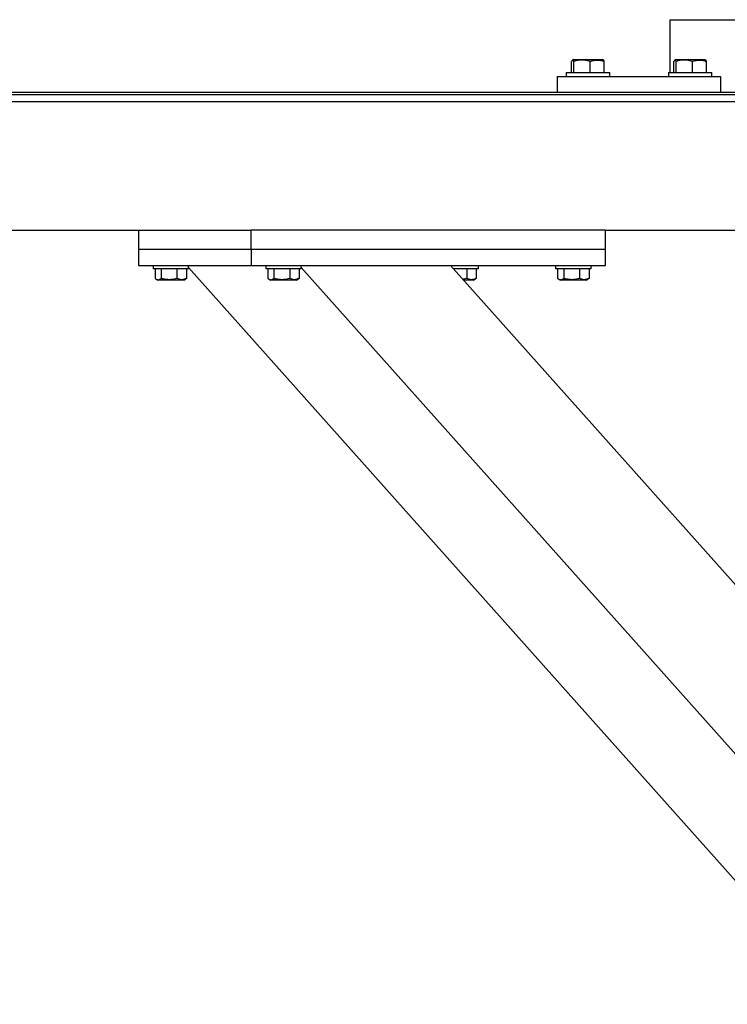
# Model space of a CAD drawing. Header units: millimetres. Extents: x 5 to 589, y 5 to 415.
# Tile 11 of 68: x 110 to 132, y 302 to 333. Entities that reach past the tile are written whole.
import ezdxf

# ---------------------------------------------------------------- set-up
doc = ezdxf.new("R2010")
doc.units = ezdxf.units.MM
doc.layers.add('TRAIT-FORT', color=4, linetype='Continuous', lineweight=25)

msp = doc.modelspace()

# ---------------------------------------------------------------- linework, layer by layer
at = {"layer": 'TRAIT-FORT', "color": 4, "linetype": 'Continuous', "lineweight": 25}
for p, q in [((130.588, 333.002), (136.337, 333.002)), ((130.588, 331.362), (130.588, 333.002)), ((127.534, 331.362), (127.534, 331.706)), ((127.588, 331.762), (127.561, 331.746)), ((127.588, 331.762), (128.491, 331.762)), ((127.602, 331.362), (127.602, 331.706)), ((128.107, 331.362), (128.107, 331.706)), ((128.518, 331.746), (128.491, 331.762)), ((128.545, 331.362), (128.545, 331.706)), ((130.709, 331.362), (130.709, 331.706)), ((130.763, 331.762), (130.736, 331.746)), ((130.763, 331.762), (131.666, 331.762)), ((130.777, 331.362), (130.777, 331.706)), ((131.282, 331.362), (131.282, 331.706)), ((131.693, 331.746), (131.666, 331.762)), ((131.72, 331.362), (131.72, 331.706)), ((127.365, 331.362), (127.365, 331.237)), ((127.365, 331.362), (128.715, 331.362)), ((128.715, 331.237), (128.715, 331.362)), ((130.54, 331.362), (130.54, 331.237)), ((130.54, 331.362), (131.89, 331.362)), ((131.89, 331.237), (131.89, 331.362)), ((127.081, 331.237), (127.081, 330.737)), ((127.081, 331.237), (132.161, 331.237)), ((132.161, 331.237), (132.161, 330.737)), ((151.186, 330.737), (50.686, 330.737)), ((151.186, 330.662), (50.686, 330.662)), ((50.686, 330.462), (151.186, 330.462)), ((83.036, 326.462), (117.586, 326.462)), ((114.086, 326.462), (114.086, 325.862)), ((117.586, 325.862), (117.586, 326.462)), ((128.586, 326.462), (117.586, 326.462)), ((128.586, 325.862), (128.586, 326.462)), ((128.586, 326.462), (138.936, 326.462)), ((117.586, 325.862), (114.086, 325.862)), ((114.086, 325.862), (114.086, 325.362)), ((128.586, 325.862), (117.586, 325.862)), ((117.586, 325.862), (117.586, 325.362)), ((128.586, 325.362), (128.586, 325.862)), ((114.086, 325.362), (117.586, 325.362)), ((114.536, 325.362), (114.536, 325.262)), ((115.636, 325.262), (114.536, 325.262)), ((114.599, 325.262), (114.599, 324.962)), ((114.79, 325.262), (114.79, 324.962)), ((115.277, 325.262), (115.277, 324.962)), ((115.573, 325.262), (115.573, 324.962)), ((115.636, 325.262), (115.636, 325.362)), ((136.042, 302.412), (115.636, 325.306)), ((117.586, 325.362), (128.586, 325.362)), ((118.036, 325.362), (118.036, 325.262)), ((119.136, 325.262), (118.036, 325.262)), ((118.099, 325.262), (118.099, 324.962)), ((118.29, 325.262), (118.29, 324.962)), ((118.777, 325.262), (118.777, 324.962)), ((119.073, 325.262), (119.073, 324.962)), ((119.136, 325.262), (119.136, 325.362)), ((139.542, 302.412), (119.136, 325.306)), ((139.586, 307.622), (123.775, 325.362)), ((124.636, 325.262), (123.864, 325.262)), ((124.277, 325.262), (124.277, 324.962)), ((124.573, 325.262), (124.573, 324.962)), ((124.636, 325.262), (124.636, 325.362)), ((127.036, 325.362), (127.036, 325.262)), ((128.136, 325.262), (127.036, 325.262)), ((127.099, 325.262), (127.099, 324.962)), ((127.29, 325.262), (127.29, 324.962)), ((127.777, 325.262), (127.777, 324.962)), ((128.073, 325.262), (128.073, 324.962)), ((128.136, 325.262), (128.136, 325.362)), ((114.624, 324.946), (114.683, 324.912)), ((115.49, 324.912), (114.683, 324.912)), ((115.49, 324.912), (115.549, 324.946)), ((115.573, 324.962), (115.548, 324.947)), ((118.124, 324.946), (118.183, 324.912)), ((118.99, 324.912), (118.183, 324.912)), ((118.99, 324.912), (119.049, 324.946)), ((119.073, 324.962), (119.048, 324.947)), ((124.49, 324.912), (124.176, 324.912)), ((124.49, 324.912), (124.549, 324.946)), ((124.573, 324.962), (124.548, 324.947)), ((127.124, 324.946), (127.183, 324.912)), ((127.99, 324.912), (127.183, 324.912)), ((127.99, 324.912), (128.049, 324.946)), ((128.073, 324.962), (128.048, 324.947))]:
    msp.add_line(p, q, dxfattribs=at)
for points, knots in [([(127.602, 331.706), (127.593, 331.723), (127.579, 331.751), (127.559, 331.748), (127.545, 331.729), (127.537, 331.711), (127.534, 331.706)], [0, 0, 0, 0, 0.386244, 0.638431, 0.897433, 1, 1, 1, 1]), ([(128.107, 331.706), (128.063, 331.718), (127.975, 331.743), (127.843, 331.752), (127.718, 331.739), (127.641, 331.717), (127.602, 331.706)], [0, 0, 0, 0, 0.264606, 0.53495, 0.765344, 1, 1, 1, 1]), ([(128.107, 331.706), (128.145, 331.718), (128.222, 331.743), (128.336, 331.752), (128.445, 331.739), (128.511, 331.717), (128.545, 331.706)], [0, 0, 0, 0, 0.264606, 0.53495, 0.765344, 1, 1, 1, 1]), ([(128.545, 331.706), (128.536, 331.726), (128.527, 331.747), (128.518, 331.746), (128.518, 331.746)], [0, 0, 0, 0, 0.979492, 1, 1, 1, 1]), ([(130.777, 331.706), (130.768, 331.723), (130.754, 331.751), (130.734, 331.748), (130.72, 331.729), (130.712, 331.711), (130.709, 331.706)], [0, 0, 0, 0, 0.386244, 0.638431, 0.897433, 1, 1, 1, 1]), ([(131.282, 331.706), (131.238, 331.718), (131.15, 331.743), (131.018, 331.752), (130.893, 331.739), (130.816, 331.717), (130.777, 331.706)], [0, 0, 0, 0, 0.264606, 0.53495, 0.765344, 1, 1, 1, 1]), ([(131.282, 331.706), (131.32, 331.718), (131.397, 331.743), (131.511, 331.752), (131.62, 331.739), (131.686, 331.717), (131.72, 331.706)], [0, 0, 0, 0, 0.264606, 0.53495, 0.765344, 1, 1, 1, 1]), ([(131.72, 331.706), (131.711, 331.726), (131.702, 331.747), (131.693, 331.746), (131.693, 331.746)], [0, 0, 0, 0, 0.979492, 1, 1, 1, 1]), ([(114.599, 324.962), (114.616, 324.951), (114.65, 324.929), (114.699, 324.921), (114.747, 324.933), (114.776, 324.952), (114.79, 324.962)], [0, 0, 0, 0, 0.2646049, 0.5349477, 0.7653431, 1, 1, 1, 1]), ([(115.277, 324.962), (115.247, 324.954), (115.185, 324.938), (115.081, 324.923), (114.964, 324.924), (114.864, 324.942), (114.807, 324.958), (114.79, 324.962)], [0, 0, 0, 0, 0.192004, 0.385862, 0.637826, 0.896599, 1, 1, 1, 1]), ([(115.573, 324.962), (115.548, 324.951), (115.496, 324.929), (115.419, 324.921), (115.345, 324.933), (115.3, 324.952), (115.277, 324.962)], [0, 0, 0, 0, 0.264605, 0.534948, 0.765343, 1, 1, 1, 1]), ([(118.099, 324.962), (118.116, 324.951), (118.15, 324.929), (118.199, 324.921), (118.247, 324.933), (118.276, 324.952), (118.29, 324.962)], [0, 0, 0, 0, 0.2646049, 0.5349477, 0.7653431, 1, 1, 1, 1]), ([(118.777, 324.962), (118.747, 324.954), (118.685, 324.938), (118.581, 324.923), (118.464, 324.924), (118.364, 324.942), (118.307, 324.958), (118.29, 324.962)], [0, 0, 0, 0, 0.192004, 0.385862, 0.637826, 0.896599, 1, 1, 1, 1]), ([(119.073, 324.962), (119.048, 324.951), (118.996, 324.929), (118.919, 324.921), (118.845, 324.933), (118.8, 324.952), (118.777, 324.962)], [0, 0, 0, 0, 0.264605, 0.534948, 0.765343, 1, 1, 1, 1]), ([(124.277, 324.962), (124.247, 324.953), (124.207, 324.942), (124.165, 324.937), (124.155, 324.935)], [0, 0, 0, 0, 0.757073, 1, 1, 1, 1]), ([(124.573, 324.962), (124.548, 324.951), (124.496, 324.929), (124.419, 324.921), (124.345, 324.933), (124.3, 324.952), (124.277, 324.962)], [0, 0, 0, 0, 0.264605, 0.534948, 0.765343, 1, 1, 1, 1]), ([(127.099, 324.962), (127.116, 324.951), (127.15, 324.929), (127.199, 324.921), (127.247, 324.933), (127.276, 324.952), (127.29, 324.962)], [0, 0, 0, 0, 0.2646049, 0.5349477, 0.7653431, 1, 1, 1, 1]), ([(127.777, 324.962), (127.747, 324.954), (127.685, 324.938), (127.581, 324.923), (127.464, 324.924), (127.364, 324.942), (127.307, 324.958), (127.29, 324.962)], [0, 0, 0, 0, 0.192004, 0.385862, 0.637826, 0.896599, 1, 1, 1, 1]), ([(128.073, 324.962), (128.048, 324.951), (127.996, 324.929), (127.919, 324.921), (127.845, 324.933), (127.8, 324.952), (127.777, 324.962)], [0, 0, 0, 0, 0.264605, 0.534948, 0.765343, 1, 1, 1, 1])]:
    msp.add_open_spline(points, degree=3, knots=knots, dxfattribs=at)

doc.saveas('drawing.dxf')
